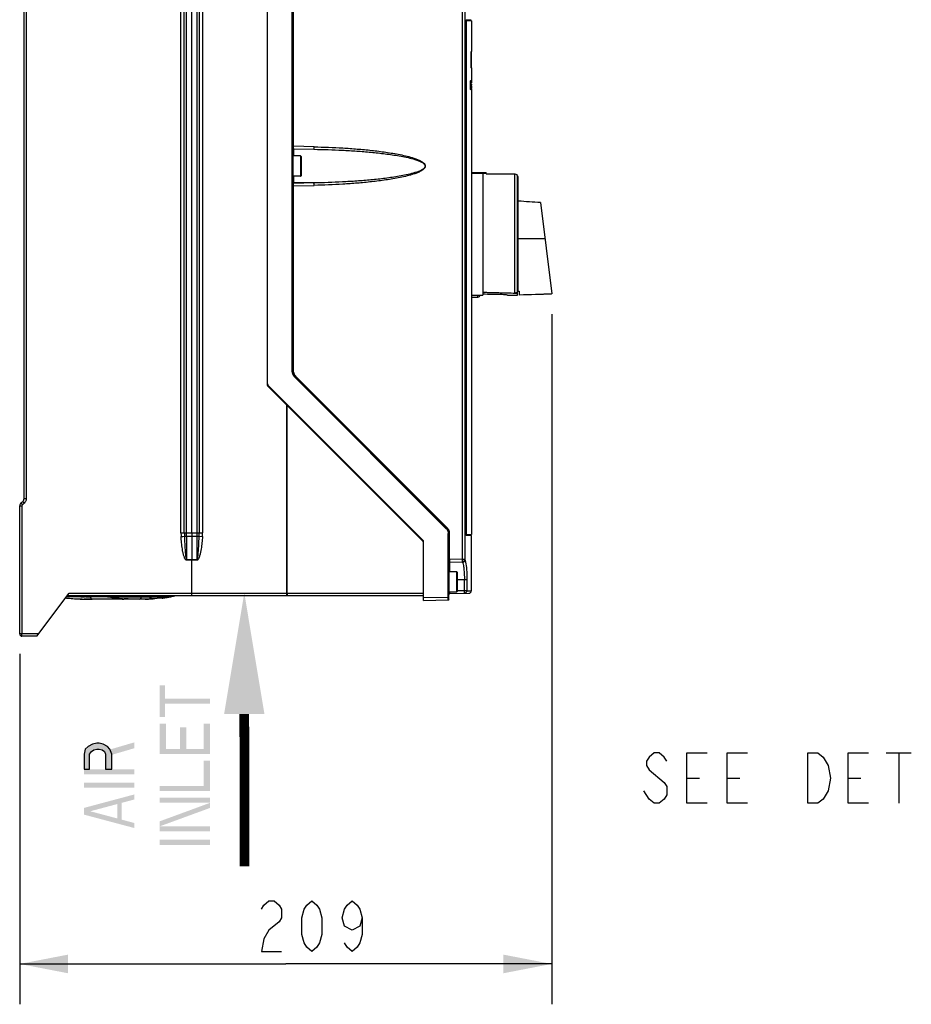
# Model space of a CAD drawing. Header units: inches. Extents: x 0 to 82.7, y 0 to 58.5.
# Tile 32 of 89: x 32.5 to 46.3, y 13 to 28.2. Entities that reach past the tile are written whole.
import ezdxf

# ---------------------------------------------------------------- set-up
doc = ezdxf.new("R2010")
doc.units = ezdxf.units.IN
doc.header["$LTSCALE"] = 4.547244
doc.header["$MEASUREMENT"] = 0
doc.layers.get('0').update_dxf_attribs({"linetype": 'CONTINUOUS'})
doc.styles.get("Standard").update_dxf_attribs({"font": 'txt', "width": 0.8})
doc.dimstyles.new('DIMSTYLE_2', dxfattribs={"dimtxt": 0.78125, "dimasz": 0.75, "dimexe": 0.18, "dimexo": 0.0625, "dimgap": 0.09, "dimtad": 1, "dimdec": 0, "dimzin": 4, "dimdsep": 46, "dimtxsty": 'STANDARD', "dimblk": '_FILLED', "dimblk1": '_FILLED', "dimblk2": '_FILLED', "dimcen": 0.09, "dimadec": 0, "dimazin": 0, "dimtfac": 1, "dimtdec": 0, "dimtofl": 0, "dimtmove": 0, "dimatfit": 3, "dimldrblk": '_FILLED', "dimfxl": 1, "dimtolj": 1, "dimtzin": 4, "dimarcsym": 0})

# ---------------------------------------------------------------- blocks, each defined once
blk = doc.blocks.new('_FILLED')
at = {"color": 0, "linetype": 'BYBLOCK'}
blk.add_solid([(0, 0), (-1, 0.193), (-1, -0.193)], dxfattribs=at)
blk = doc.blocks.new('*D4')
at = {"color": 7, "linetype": 'CONTINUOUS'}
for p, q in [((40.742, 23.669), (40.742, 12.978)), ((32.502, 18.406), (32.502, 12.978)), ((32.502, 13.603), (36.622, 13.603)), ((40.742, 13.603), (36.622, 13.603))]:
    blk.add_line(p, q, dxfattribs=at)
at = {"color": 7, "linetype": 'CONTINUOUS', "xscale": 0.75, "yscale": 0.75, "zscale": 0.75, "rotation": 180}
blk.add_blockref('_FILLED', (32.502, 13.603), dxfattribs=at)
at = {"color": 7, "linetype": 'CONTINUOUS', "xscale": 0.75, "yscale": 0.75, "zscale": 0.75}
blk.add_blockref('_FILLED', (40.742, 13.603), dxfattribs=at)
blk = doc.blocks.new('SYMBOL_1_BL2', base_point=(35.981, 17.234))
at = {"color": 7, "linetype": 'CONTINUOUS', "const_width": 0.15}
blk.add_lwpolyline([(35.981, 17.475), (35.985, 15.117)], dxfattribs=at)
at = {"color": 7, "linetype": 'CONTINUOUS'}
blk.add_solid([(36.293, 17.475), (35.981, 19.35), (35.668, 17.475)], dxfattribs=at)

msp = doc.modelspace()

# ---------------------------------------------------------------- hatches: boundary and pattern name
at = {"linetype": 'CONTINUOUS'}
msp.add_hatch(color=7, dxfattribs=at).paths.add_polyline_path([(33.498, 16.619), (33.581, 16.619), (33.581, 16.854), (33.614, 16.893), (33.648, 16.919), (33.697, 16.932), (33.731, 16.932), (33.781, 16.919), (33.814, 16.893), (33.83, 16.854), (33.83, 16.619), (33.93, 16.619), (33.93, 16.854), (33.897, 16.932), (33.864, 16.971), (33.797, 17.01), (33.731, 17.023), (33.697, 17.023), (33.631, 17.01), (33.564, 16.971), (33.515, 16.932), (33.498, 16.854)])

# ---------------------------------------------------------------- linework, layer by layer
at = {"color": 7, "linetype": 'CONTINUOUS'}
for p, q in [((36.34, 22.565), (36.34, 34.616)), ((36.724, 22.785), (36.724, 34.552)), ((36.734, 22.785), (36.734, 34.579)), ((39.362, 19.872), (39.362, 34.244)), ((39.396, 34.244), (39.396, 19.872)), ((39.399, 34.244), (39.399, 19.861)), ((36.744, 26.269), (36.744, 33.758)), ((35, 20.282), (35, 33.414)), ((35.052, 20.282), (35.052, 33.414)), ((35.088, 20.282), (35.088, 33.414)), ((35.166, 20.282), (35.166, 33.414)), ((35.247, 33.414), (35.247, 20.282)), ((35.282, 33.414), (35.282, 20.282)), ((35.335, 33.414), (35.335, 20.282)), ((32.569, 20.812), (32.569, 33.082)), ((32.603, 33.082), (32.603, 20.812)), ((39.417, 28.227), (39.419, 28.227)), ((39.417, 28.223), (39.417, 28.223)), ((39.417, 20.248), (39.417, 28.223)), ((39.478, 28.221), (39.417, 28.221)), ((39.42, 28.224), (39.418, 28.224)), ((39.419, 28.227), (39.42, 28.227)), ((39.42, 28.227), (39.446, 28.227)), ((39.421, 28.224), (39.42, 28.224)), ((39.433, 28.224), (39.421, 28.224)), ((39.457, 28.224), (39.433, 28.224)), ((39.446, 28.227), (39.47, 28.227)), ((39.472, 28.224), (39.457, 28.224)), ((39.47, 28.227), (39.493, 28.227)), ((39.48, 28.224), (39.472, 28.224)), ((39.478, 28.211), (39.478, 28.221)), ((39.481, 28.224), (39.48, 28.224)), ((39.481, 28.224), (39.486, 28.225)), ((39.493, 28.227), (39.494, 28.227)), ((39.42, 28.211), (39.419, 28.211)), ((39.419, 20.258), (39.419, 28.211)), ((39.498, 28.211), (39.42, 28.211)), ((39.42, 28.211), (39.42, 20.258)), ((39.498, 28.211), (39.498, 27.738)), ((39.499, 27.738), (39.495, 27.738)), ((39.497, 27.71), (39.496, 27.738)), ((39.497, 27.568), (39.497, 27.71)), ((39.5, 27.482), (39.496, 27.482)), ((39.497, 27.511), (39.497, 27.568)), ((39.497, 27.482), (39.497, 27.511)), ((39.498, 27.482), (39.498, 27.253)), ((39.484, 27.148), (39.485, 27.163)), ((39.489, 27.285), (39.485, 27.285)), ((39.485, 27.24), (39.486, 27.285)), ((39.485, 27.224), (39.485, 27.24)), ((39.485, 27.194), (39.485, 27.224)), ((39.485, 27.163), (39.485, 27.194)), ((39.488, 27.224), (39.488, 27.227)), ((39.491, 27.148), (39.49, 27.183)), ((39.496, 27.279), (39.492, 27.279)), ((39.492, 27.181), (39.492, 27.25)), ((39.493, 27.25), (39.493, 27.279)), ((39.493, 27.168), (39.493, 27.177)), ((39.493, 27.168), (39.494, 27.165)), ((39.493, 27.148), (39.493, 27.156)), ((39.494, 27.168), (39.494, 27.176)), ((39.494, 27.148), (39.494, 27.157)), ((39.494, 27.155), (39.494, 27.147)), ((39.495, 27.181), (39.495, 27.156)), ((39.496, 27.25), (39.496, 27.279)), ((39.496, 27.173), (39.496, 27.181)), ((39.496, 27.173), (39.496, 27.168)), ((39.496, 27.168), (39.496, 27.165)), ((39.496, 27.165), (39.496, 27.162)), ((39.497, 27.166), (39.497, 27.17)), ((39.497, 27.166), (39.497, 27.165)), ((39.497, 27.165), (39.497, 27.146)), ((39.498, 27.149), (39.497, 27.164)), ((39.498, 27.233), (39.498, 27.23)), ((39.498, 27.229), (39.498, 27.223)), ((39.498, 27.198), (39.498, 27.212)), ((39.498, 27.198), (39.498, 27.192)), ((39.498, 27.192), (39.498, 27.185)), ((39.498, 27.185), (39.498, 27.178)), ((39.498, 27.178), (39.498, 27.17)), ((39.498, 27.17), (39.498, 27.165)), ((39.499, 27.212), (39.499, 27.243)), ((39.499, 27.234), (39.499, 27.236)), ((39.499, 27.155), (39.499, 27.198)), ((39.499, 27.189), (39.499, 27.194)), ((39.499, 27.184), (39.499, 27.189)), ((39.499, 27.174), (39.499, 27.184)), ((39.499, 27.155), (39.499, 27.167)), ((39.499, 27.155), (39.499, 27.15)), ((39.501, 27.253), (39.501, 27.284)), ((39.487, 27.148), (39.483, 27.148)), ((39.501, 27.145), (39.489, 27.145)), ((39.498, 27.147), (39.498, 20.258)), ((36.744, 26.269), (36.734, 26.269)), ((37.063, 26.261), (36.744, 26.269)), ((36.744, 26.263), (36.744, 26.269)), ((36.852, 26.12), (36.738, 26.12)), ((36.738, 25.805), (36.738, 26.12)), ((36.746, 26.231), (37.058, 26.223)), ((36.746, 26.12), (36.746, 26.231)), ((37.058, 26.223), (36.746, 26.218)), ((36.852, 26.12), (36.852, 25.805)), ((36.86, 26.112), (36.86, 25.813)), ((36.852, 25.805), (36.738, 25.805)), ((36.746, 25.694), (36.746, 25.805)), ((39.498, 25.862), (39.678, 25.862)), ((39.498, 25.854), (39.678, 25.854)), ((39.633, 25.859), (39.676, 25.86)), ((39.678, 25.854), (39.678, 23.964)), ((39.678, 25.853), (39.706, 25.853)), ((39.706, 25.853), (39.706, 25.861)), ((39.709, 25.861), (39.726, 25.862)), ((39.725, 25.841), (39.725, 25.862)), ((39.725, 25.841), (40.174, 25.841)), ((40.174, 23.996), (40.174, 25.841)), ((40.201, 25.83), (40.21, 25.83)), ((40.21, 25.817), (40.21, 25.83)), ((40.214, 23.964), (40.214, 25.814)), ((40.225, 25.799), (40.214, 25.799)), ((40.225, 24.025), (40.225, 25.799)), ((36.744, 25.656), (36.734, 25.656)), ((36.744, 25.656), (37.063, 25.664)), ((36.744, 25.656), (36.744, 25.662)), ((36.744, 22.785), (36.744, 25.656)), ((36.745, 25.692), (36.746, 25.694)), ((37.058, 25.702), (36.746, 25.707)), ((37.058, 25.702), (36.746, 25.694)), ((40.569, 25.396), (40.742, 23.985)), ((40.637, 24.838), (40.225, 24.837)), ((39.498, 23.964), (39.678, 23.964)), ((39.6, 23.932), (39.6, 23.964)), ((40.056, 23.964), (40.214, 23.964)), ((40.241, 24.019), (40.214, 24.019)), ((40.225, 24.025), (40.232, 24.025)), ((40.232, 24.025), (40.241, 24.025)), ((40.241, 24.025), (40.241, 23.964)), ((40.742, 23.981), (40.241, 23.964)), ((39.498, 23.932), (39.6, 23.932)), ((36.744, 22.785), (36.724, 22.785)), ((36.762, 22.693), (39.11, 20.345)), ((39.117, 20.353), (36.769, 22.701)), ((39.123, 20.361), (36.775, 22.71)), ((36.346, 22.551), (38.752, 20.145)), ((36.352, 22.561), (38.758, 20.155)), ((36.641, 19.348), (36.641, 22.256)), ((36.647, 19.348), (36.647, 22.25)), ((32.522, 20.744), (32.549, 20.768)), ((32.569, 20.812), (32.603, 20.812)), ((32.502, 20.7), (32.536, 20.7)), ((32.502, 18.715), (32.502, 20.7)), ((32.536, 20.7), (32.536, 18.718)), ((32.544, 20.717), (32.571, 20.741)), ((35, 20.282), (35.335, 20.282)), ((35.088, 20.226), (35.088, 20.282)), ((35.247, 20.226), (35.088, 20.226)), ((35.088, 20.226), (35.088, 19.864)), ((35.166, 20.282), (35.166, 20.226)), ((35.166, 20.226), (35.167, 19.864)), ((35.247, 20.282), (35.247, 20.226)), ((35.247, 20.226), (35.247, 19.864)), ((35.281, 20.229), (35.333, 20.225)), ((38.758, 19.234), (38.758, 20.155)), ((39.162, 20.269), (39.141, 20.269)), ((39.141, 19.28), (39.141, 20.269)), ((39.151, 19.253), (39.151, 20.269)), ((39.162, 19.868), (39.162, 20.269)), ((39.417, 20.25), (39.477, 20.25)), ((39.417, 20.248), (39.417, 20.248)), ((39.419, 20.244), (39.417, 20.244)), ((39.418, 20.246), (39.433, 20.246)), ((39.498, 20.24), (39.418, 20.24)), ((39.42, 20.244), (39.419, 20.244)), ((39.42, 20.258), (39.498, 20.258)), ((39.446, 20.244), (39.42, 20.244)), ((39.433, 20.246), (39.457, 20.246)), ((39.47, 20.244), (39.446, 20.244)), ((39.457, 20.246), (39.48, 20.246)), ((39.485, 20.244), (39.47, 20.244)), ((39.477, 20.25), (39.478, 20.25)), ((39.478, 20.25), (39.478, 20.258)), ((39.48, 20.246), (39.481, 20.246)), ((39.486, 20.245), (39.481, 20.246)), ((39.494, 20.244), (39.485, 20.244)), ((39.498, 19.384), (39.498, 20.24)), ((35.247, 19.856), (35.087, 19.856)), ((35.247, 19.864), (35.088, 19.864)), ((35.167, 19.864), (35.167, 19.856)), ((35.167, 19.348), (35.167, 19.856)), ((35.247, 19.856), (35.247, 19.864)), ((39.162, 19.868), (39.151, 19.868)), ((39.362, 19.872), (39.162, 19.868)), ((39.163, 19.829), (39.357, 19.832)), ((39.362, 19.872), (39.396, 19.872)), ((39.27, 19.679), (39.155, 19.679)), ((39.155, 19.364), (39.155, 19.679)), ((39.163, 19.679), (39.163, 19.828)), ((39.27, 19.679), (39.27, 19.364)), ((39.277, 19.671), (39.277, 19.372)), ((39.428, 19.553), (39.277, 19.553)), ((39.39, 19.383), (39.39, 19.553)), ((39.428, 19.553), (39.428, 19.383)), ((39.39, 19.383), (39.277, 19.381)), ((39.428, 19.383), (39.39, 19.383)), ((39.428, 19.384), (39.498, 19.384)), ((39.498, 19.384), (39.498, 19.384)), ((32.766, 18.679), (33.268, 19.348)), ((33.861, 19.291), (33.225, 19.291)), ((33.794, 19.294), (33.227, 19.294)), ((33.238, 19.309), (38.758, 19.309)), ((33.268, 19.348), (38.758, 19.348)), ((33.388, 19.259), (33.438, 19.256)), ((33.388, 19.259), (33.388, 19.259)), ((33.438, 19.256), (33.465, 19.255)), ((33.451, 19.291), (33.448, 19.291)), ((33.467, 19.255), (33.454, 19.255)), ((33.465, 19.255), (33.465, 19.255)), ((33.466, 19.255), (33.466, 19.255)), ((34.491, 19.255), (33.5, 19.254)), ((33.527, 19.29), (33.508, 19.291)), ((33.885, 19.29), (33.602, 19.29)), ((33.86, 19.292), (33.861, 19.292)), ((33.892, 19.289), (33.894, 19.289)), ((33.894, 19.289), (33.895, 19.289)), ((33.895, 19.289), (33.9, 19.288)), ((33.9, 19.288), (33.928, 19.282)), ((34.831, 19.294), (33.912, 19.294)), ((33.928, 19.282), (33.957, 19.277)), ((33.957, 19.277), (33.987, 19.272)), ((33.987, 19.272), (34.018, 19.268)), ((34.001, 19.291), (34.834, 19.292)), ((34.118, 19.259), (34.134, 19.258)), ((34.135, 19.259), (34.132, 19.259)), ((34.383, 19.29), (34.526, 19.29)), ((34.491, 19.255), (34.445, 19.254)), ((34.498, 19.256), (34.556, 19.259)), ((34.502, 19.257), (34.51, 19.257)), ((34.751, 19.277), (34.739, 19.275)), ((34.75, 19.277), (34.748, 19.276)), ((34.831, 19.291), (34.828, 19.29)), ((34.832, 19.294), (34.831, 19.294)), ((34.848, 19.294), (34.852, 19.295)), ((34.849, 19.294), (34.848, 19.294)), ((34.852, 19.295), (34.854, 19.296)), ((34.854, 19.296), (34.858, 19.296)), ((34.858, 19.296), (34.863, 19.298)), ((34.86, 19.297), (34.863, 19.298)), ((34.863, 19.298), (34.864, 19.298)), ((34.864, 19.298), (34.884, 19.302)), ((34.884, 19.302), (34.906, 19.308)), ((39.141, 19.28), (38.758, 19.273)), ((38.758, 19.234), (39.14, 19.241)), ((39.151, 19.28), (39.141, 19.28)), ((39.27, 19.364), (39.155, 19.364)), ((39.163, 19.34), (39.458, 19.345)), ((32.795, 18.718), (32.502, 18.718)), ((32.766, 18.679), (32.537, 18.679)), ((45.922, 16.872), (46.313, 16.872)), ((46.117, 16.872), (46.117, 16.091)), ((42.836, 16.481), (43.031, 16.481)), ((43.461, 16.481), (43.656, 16.481)), ((45.336, 16.481), (45.531, 16.481))]:
    msp.add_line(p, q, dxfattribs=at)
for points in [[(39.417, 28.223), (39.417, 28.224), (39.417, 28.225), (39.417, 28.226), (39.417, 28.227), (39.417, 28.227), (39.417, 28.228), (39.417, 28.228)], [(39.497, 27.165), (39.497, 27.165), (39.497, 27.165), (39.497, 27.165), (39.497, 27.165), (39.497, 27.165), (39.497, 27.165), (39.497, 27.165), (39.497, 27.165), (39.497, 27.165)], [(39.417, 20.242), (39.417, 20.242), (39.417, 20.242), (39.417, 20.242), (39.417, 20.242), (39.417, 20.243), (39.417, 20.243), (39.417, 20.244), (39.417, 20.245), (39.417, 20.246), (39.417, 20.247), (39.417, 20.248)], [(33.861, 19.291), (33.863, 19.291), (33.868, 19.291), (33.872, 19.291), (33.876, 19.291), (33.88, 19.291)], [(33.88, 19.291), (33.884, 19.29), (33.887, 19.29), (33.89, 19.29), (33.892, 19.289)], [(33.97, 19.289), (33.969, 19.289), (33.969, 19.289), (33.969, 19.289), (33.97, 19.289), (33.972, 19.289), (33.974, 19.29), (33.977, 19.29), (33.981, 19.291), (33.985, 19.291), (33.989, 19.291), (33.994, 19.291), (33.999, 19.291), (34.001, 19.291)], [(34.018, 19.268), (34.051, 19.265), (34.084, 19.262), (34.118, 19.259)], [(34.134, 19.258), (34.135, 19.258), (34.137, 19.258), (34.138, 19.258), (34.138, 19.258)], [(34.851, 19.295), (34.851, 19.295), (34.851, 19.295), (34.851, 19.295), (34.851, 19.295), (34.852, 19.295), (34.852, 19.295)], [(33.498, 16.619), (33.581, 16.619), (33.581, 16.854), (33.614, 16.893), (33.648, 16.919), (33.697, 16.932), (33.731, 16.932), (33.781, 16.919), (33.814, 16.893), (33.83, 16.854), (33.83, 16.619), (33.93, 16.619), (33.93, 16.854), (33.897, 16.932), (33.864, 16.971), (33.797, 17.01), (33.731, 17.023), (33.697, 17.023), (33.631, 17.01), (33.564, 16.971), (33.515, 16.932), (33.498, 16.854), (33.498, 16.619)], [(42.524, 16.742), (42.485, 16.807), (42.406, 16.872), (42.328, 16.872), (42.25, 16.807), (42.211, 16.742), (42.211, 16.677), (42.25, 16.612), (42.485, 16.416)], [(43.149, 16.091), (42.836, 16.091), (42.836, 16.872), (43.149, 16.872)], [(43.774, 16.091), (43.461, 16.091), (43.461, 16.872), (43.774, 16.872)], [(44.711, 16.872), (44.867, 16.872), (44.946, 16.807)], [(44.946, 16.156), (44.867, 16.091), (44.711, 16.091), (44.711, 16.872)], [(44.946, 16.807), (45.024, 16.677), (45.063, 16.481), (45.024, 16.286), (44.946, 16.156)], [(45.649, 16.091), (45.336, 16.091), (45.336, 16.872), (45.649, 16.872)], [(42.485, 16.416), (42.524, 16.351), (42.524, 16.221), (42.485, 16.156), (42.406, 16.091), (42.328, 16.091), (42.25, 16.156), (42.172, 16.286)], [(36.246, 14.449), (36.285, 14.514), (36.363, 14.579), (36.441, 14.579), (36.519, 14.514), (36.558, 14.449), (36.558, 14.319), (36.519, 14.254), (36.363, 14.124)], [(37.027, 13.798), (36.949, 13.863), (36.91, 13.928), (36.871, 14.058), (36.871, 14.319), (36.91, 14.449), (36.949, 14.514), (37.027, 14.579), (37.105, 14.514), (37.144, 14.449), (37.183, 14.319), (37.183, 14.058), (37.144, 13.928), (37.105, 13.863), (37.027, 13.798)], [(37.808, 14.319), (37.769, 14.189), (37.652, 14.124), (37.535, 14.189), (37.496, 14.319), (37.535, 14.449), (37.574, 14.514), (37.652, 14.579), (37.73, 14.514), (37.769, 14.449), (37.808, 14.319), (37.808, 14.058), (37.769, 13.928), (37.73, 13.863), (37.652, 13.798), (37.574, 13.863), (37.535, 13.928)], [(36.363, 14.124), (36.285, 13.993), (36.246, 13.798), (36.558, 13.798)]]:
    msp.add_lwpolyline(points, dxfattribs=at)
for centre, radius, start, end in [((39.482, 28.221), 0.00394, 99.9964, 180), ((38.667, 27.185), 0.828, 357.9018, 358.0882), ((40.381, 27.163), 0.885, 180.0902, 180.4234), ((41.267, 27.179), 1.77, 180.2584, 180.373), ((39.713, 27.229), 0.215, 179.7365, 180.1901), ((39.96, 27.223), 0.463, 179.2851, 179.7506), ((42.047, 27.214), 2.549, 179.7567, 179.9228), ((36.618, 27.212), 2.88, 359.9942, 0.2175), ((43.756, 27.189), 4.258, 180.0651, 180.1882), ((40.06, 27.176), 0.562, 180.1409, 180.678), ((38.962, 27.234), 0.537, 0.5525, 1.0346), ((38.326, 27.227), 1.173, 0.4534, 0.5881), ((39.588, 27.154), 0.0905, 182.6629, 183.3235), ((36.852, 26.112), 0.00787, 360, 90), ((36.852, 25.813), 0.00787, 270, 0), ((39.79, 22.223), 3.639, 91.5518, 91.7827), ((39.755, 23.507), 2.354, 91.1949, 91.5518), ((39.686, 26.811), 0.951, 271.185, 271.3843), ((39.686, 26.8), 0.947, 271.1946, 272.3769), ((29.081, -132.577), 158.39, 85.84074, 85.96517), ((39.6, 23.964), 0.0315, 270, 360), ((40.175, 24.034), 0.0379, 268.6677, 273.7331), ((40.175, 24.034), 0.0378, 294.1188, 299.2932), ((40.172, 24.036), 0.042, 345.2834, 359.9991), ((36.852, 22.785), 0.118, 180, 225), ((36.851, 22.785), 0.107, 199.9753, 204.9915), ((36.38, 22.589), 0.0394, 180, 225), ((36.858, 22.788), 0.135, 219.9366, 224.8087), ((36.855, 22.788), 0.112, 219.696, 224.4974), ((36.36, 22.565), 0.0197, 180, 224.9999), ((32.561, 20.7), 0.0591, 131.4233, 180), ((32.51, 20.812), 0.0591, 311.4225, 360), ((33.966, 21.971), 1.895, 221.264, 221.4073), ((39.032, 20.267), 0.11, 39.934, 44.8123), ((39.033, 20.269), 0.118, 0, 45), ((39.036, 20.27), 0.105, 19.974, 25.0477), ((35.812, 20.281), 0.812, 179.9141, 183.9403), ((33.984, 34.665), 14.476, 274.0304, 274.2351), ((36.782, 20.281), 1.729, 179.9418, 181.7083), ((33.573, 20.281), 1.709, 358.2701, 0.0584), ((34.531, 20.281), 0.804, 356.0116, 0.0867), ((38.738, 20.131), 0.0197, 30.0099, 45), ((39.025, 20.269), 0.136, 0.2967, 5.133), ((39.482, 20.25), 0.00394, 180, 260.0036), ((39.163, 19.817), 0.0118, 91, 180), ((40.42, 19.869), 1.258, 180.0336, 180.265), ((39.928, 19.866), 0.767, 180.2111, 181.2919), ((39.356, 19.872), 0.0394, 271, 360), ((39.27, 19.671), 0.00787, 360, 90), ((39.359, 19.863), 0.0402, 272.9361, 280.1222), ((39.27, 19.372), 0.00787, 270, 0), ((39.458, 19.384), 0.0394, 271, 359.7519), ((33.44, 20.949), 1.691, 262.2587, 263.2897), ((33.436, 20.897), 1.639, 262.1563, 262.4283), ((33.439, 20.926), 1.668, 262.429, 262.9377), ((33.469, 21.218), 1.961, 263.3626, 266.6201), ((33.498, 21.659), 2.403, 266.5468, 267.0424), ((33.514, 21.982), 2.726, 267.0522, 267.9042), ((33.531, 22.428), 3.172, 267.8945, 268.2525), ((33.543, 22.814), 3.559, 268.2525, 268.568), ((33.455, 19.29), 0.0354, 256.9797, 268.739), ((33.556, 24.656), 5.366, 268.8748, 269.4848), ((33.555, 23.288), 4.033, 268.5678, 268.8442), ((33.5, 21.35), 2.096, 268.739, 270), ((33.468, 19.288), 0.0335, 262.5633, 268.6936), ((33.567, 23.884), 4.629, 268.8442, 269.0834), ((33.586, 25.114), 5.859, 269.0905, 269.4645), ((33.599, 30.17), 10.88, 269.6198, 270.0161), ((33.62, 29.167), 9.912, 269.485, 270.031), ((33.794, 19.504), 0.21, 269.9907, 271.0644), ((34.157, 20.423), 1.161, 253.6806, 254.4372), ((34.16, 20.433), 1.171, 254.4382, 255.8171), ((33.86, 19.035), 0.257, 85.7987, 90.0168), ((33.892, 19.375), 0.0796, 255.8527, 257.759), ((33.88, 19.19), 0.101, 77.6705, 79.262), ((34.16, 20.465), 1.204, 257.6362, 258.0054), ((33.911, 19.518), 0.224, 269.0879, 270.0096), ((34.164, 20.485), 1.225, 258.009, 259.4954), ((34.17, 20.516), 1.256, 259.4929, 260.2358), ((34.178, 20.565), 1.306, 260.2442, 262.0843), ((34.183, 20.547), 1.288, 260.2072, 260.851), ((34.187, 20.574), 1.315, 260.851, 261.4579), ((34.194, 20.616), 1.358, 261.461, 262.567), ((34.001, 19.033), 0.259, 90.0093, 91.0343), ((34.187, 20.628), 1.37, 262.0767, 262.7649), ((34.205, 20.776), 1.519, 262.8086, 265.5988), ((34.212, 20.765), 1.507, 262.6023, 265.2713), ((34.234, 21.017), 1.761, 265.2428, 266.3139), ((34.231, 21.108), 1.852, 265.5772, 267.0304), ((34.089, 21.092), 1.837, 269.9967, 270.1285), ((34.09, 20.898), 1.643, 270.101, 270.8293), ((34.445, 21.35), 2.096, 270, 271.261), ((34.49, 19.29), 0.0354, 271.261, 360), ((34.414, 22.428), 3.172, 271.7475, 272.1055), ((34.431, 21.982), 2.726, 272.0958, 272.9478), ((34.555, 19.274), 0.0159, 263.8814, 272.5895), ((34.505, 20.926), 1.668, 277.0623, 277.571), ((34.51, 20.889), 1.63, 277.571, 278.079), ((34.445, 21.35), 2.096, 278.08, 278.4107), ((34.514, 20.864), 1.604, 278.0798, 278.3822), ((34.52, 20.82), 1.56, 278.4498, 279.6591), ((34.518, 20.855), 1.595, 278.4103, 278.746), ((34.443, 21.341), 2.087, 278.7544, 279.0572), ((34.403, 21.591), 2.341, 279.055, 279.2625), ((34.382, 21.721), 2.472, 279.2615, 279.4706), ((34.526, 20.785), 1.524, 279.6627, 280.0013), ((34.394, 21.649), 2.399, 279.4617, 280.4482), ((34.53, 20.765), 1.505, 280.0006, 280.7018), ((34.818, 19.311), 0.0234, 237.3069, 243.6544), ((34.533, 20.747), 1.486, 280.7026, 281.065), ((34.694, 19.923), 0.647, 281.0602, 281.3159), ((34.745, 19.674), 0.392, 281.2444, 282.2737), ((34.827, 19.326), 0.0349, 269.9863, 280.9529), ((34.612, 20.459), 1.189, 280.5217, 280.6585), ((34.445, 21.35), 2.096, 280.6529, 281.1271), ((34.84, 19.328), 0.0351, 281.1689, 287.7846), ((34.842, 19.328), 0.0354, 281.1271, 289.8907), ((34.957, 18.854), 0.453, 103.1553, 103.3804), ((35.086, 18.299), 1.023, 102.7482, 103.1265), ((34.546, 20.702), 1.44, 282.7144, 283.1268), ((34.548, 20.696), 1.433, 283.1269, 283.3824), ((34.549, 20.689), 1.427, 283.3823, 283.8649), ((34.551, 20.683), 1.42, 283.8651, 284.1134), ((34.552, 20.677), 1.414, 284.1131, 284.6581), ((39.14, 19.253), 0.0118, 271, 360), ((38.358, 19.275), 0.784, 359.9658, 0.3394), ((38.341, 19.275), 0.8, 359.6083, 359.9682), ((39.163, 19.328), 0.0118, 91, 180), ((32.537, 18.715), 0.0354, 179.9999, 270)]:
    msp.add_arc(centre, radius, start, end, dxfattribs=at)
for centre, major_axis, ratio, start_param, end_param in [((28.474, 26.765), (0.002, 50.601), 0.21793, 4.726565, 4.731623), ((28.474, 29.592), (-0.002, 48.419), 0.22775, 4.661884, 4.663467), ((28.474, 29.592), (-0.002, 48.419), 0.22775, 4.663533, 4.664733), ((28.474, 25.131), (0.002, 48.42), 0.227747, -1.528491, -1.527859), ((42.959, 24.909), (10.8, 0), 0.087489, -1.879416, -1.831553), ((42.914, 24.909), (10.8, 0), 0.087489, -1.875046, -1.823477), ((41.758, 24.909), (10.8, 0), 0.087489, -1.764555, -1.738244), ((3.583, 24.754), (50.961, 0.194), 0.026107, -0.76805, -0.753804)]:
    msp.add_ellipse(centre, major_axis=major_axis, ratio=ratio, start_param=start_param, end_param=end_param, dxfattribs=at)
for points, knots in [([(39.417, 28.223), (39.417, 28.224), (39.417, 28.225), (39.417, 28.23), (39.417, 28.229)], [0, 0, 0, 0, 0.463226, 1, 1, 1, 1]), ([(39.49, 27.145), (39.49, 27.145), (39.49, 27.146), (39.49, 27.147), (39.49, 27.148)], [0, 0, 0, 0, 0.245087, 1, 1, 1, 1]), ([(39.493, 27.145), (39.493, 27.145), (39.493, 27.147), (39.493, 27.147), (39.493, 27.148)], [0, 0, 0, 0, 0.246222, 1, 1, 1, 1]), ([(39.497, 27.145), (39.496, 27.145), (39.496, 27.146), (39.496, 27.147), (39.496, 27.147)], [0, 0, 0, 0, 0.217118, 1, 1, 1, 1]), ([(39.498, 27.145), (39.498, 27.145), (39.498, 27.147), (39.498, 27.147), (39.498, 27.148)], [0, 0, 0, 0, 0.21082, 1, 1, 1, 1]), ([(36.746, 26.231), (36.745, 26.232), (36.745, 26.243), (36.744, 26.254), (36.744, 26.263)], [0, 0, 0, 0, 0.143437, 1, 1, 1, 1]), ([(37.058, 26.223), (37.06, 26.228), (37.061, 26.241), (37.063, 26.253), (37.063, 26.261)], [0, 0, 0, 0, 0.379479, 1, 1, 1, 1]), ([(37.063, 26.261), (37.211, 26.257), (37.434, 26.249), (37.731, 26.228), (37.953, 26.207), (38.137, 26.184), (38.284, 26.161), (38.394, 26.141), (38.503, 26.117), (38.592, 26.092), (38.662, 26.066), (38.713, 26.043), (38.753, 26.018), (38.779, 25.991), (38.788, 25.962), (38.779, 25.934), (38.753, 25.907), (38.713, 25.882), (38.662, 25.859), (38.592, 25.833), (38.503, 25.808), (38.394, 25.784), (38.284, 25.764), (38.137, 25.741), (37.953, 25.718), (37.731, 25.697), (37.434, 25.676), (37.211, 25.668), (37.063, 25.664)], [0, 0, 0, 0, 0.124935, 0.187407, 0.24988, 0.312357, 0.3436, 0.374845, 0.406094, 0.437347, 0.452984, 0.468626, 0.484275, 0.492159, 0.499995, 0.507873, 0.51573, 0.531375, 0.547017, 0.562653, 0.593906, 0.625155, 0.6564, 0.687643, 0.75012, 0.812593, 0.875065, 1, 1, 1, 1]), ([(36.746, 26.231), (36.743, 26.231), (36.737, 26.228), (36.734, 26.222), (36.734, 26.22)], [0, 0, 0, 0, 0.506695, 1, 1, 1, 1]), ([(36.746, 26.218), (36.743, 26.218), (36.737, 26.216), (36.734, 26.21), (36.734, 26.207)], [0, 0, 0, 0, 0.506925, 1, 1, 1, 1]), ([(37.058, 26.223), (37.205, 26.22), (37.427, 26.213), (37.722, 26.196), (37.942, 26.178), (38.163, 26.154), (38.345, 26.128), (38.491, 26.1), (38.598, 26.074), (38.687, 26.044), (38.751, 26.012), (38.78, 25.981), (38.78, 25.962)], [0, 0, 0, 0, 0.250163, 0.375241, 0.500314, 0.625384, 0.750451, 0.812993, 0.875539, 0.938075, 0.969341, 1, 1, 1, 1]), ([(38.78, 25.962), (38.78, 25.944), (38.751, 25.913), (38.687, 25.881), (38.598, 25.851), (38.491, 25.825), (38.345, 25.797), (38.163, 25.771), (37.942, 25.747), (37.722, 25.729), (37.427, 25.712), (37.205, 25.704), (37.058, 25.702)], [0, 0, 0, 0, 0.030642, 0.061907, 0.124444, 0.186991, 0.249534, 0.374604, 0.499677, 0.624752, 0.749832, 1, 1, 1, 1]), ([(40.174, 25.841), (40.182, 25.841), (40.197, 25.836), (40.207, 25.824), (40.21, 25.817)], [0, 0, 0, 0, 0.499867, 1, 1, 1, 1]), ([(36.746, 25.707), (36.743, 25.707), (36.737, 25.709), (36.734, 25.715), (36.734, 25.718)], [0, 0, 0, 0, 0.506925, 1, 1, 1, 1]), ([(36.746, 25.694), (36.743, 25.694), (36.737, 25.696), (36.734, 25.702), (36.734, 25.705)], [0, 0, 0, 0, 0.506925, 1, 1, 1, 1]), ([(36.744, 25.662), (36.744, 25.665), (36.745, 25.675), (36.745, 25.685), (36.745, 25.692)], [0, 0, 0, 0, 0.315124, 1, 1, 1, 1]), ([(37.063, 25.664), (37.063, 25.672), (37.061, 25.684), (37.06, 25.697), (37.058, 25.702)], [0, 0, 0, 0, 0.620314, 1, 1, 1, 1]), ([(39.958, 23.977), (39.97, 23.977), (39.992, 23.976), (40.022, 23.974), (40.042, 23.97), (40.053, 23.969), (40.056, 23.966)], [0, 0, 0, 0, 0.363748, 0.677489, 0.899274, 1, 1, 1, 1]), ([(36.769, 22.701), (36.769, 22.7), (36.765, 22.697), (36.764, 22.695), (36.762, 22.693)], [0, 0, 0, 0, 0.293618, 1, 1, 1, 1]), ([(36.775, 22.71), (36.774, 22.708), (36.772, 22.705), (36.768, 22.702), (36.769, 22.701)], [0, 0, 0, 0, 0.70597, 1, 1, 1, 1]), ([(36.354, 22.559), (36.352, 22.557), (36.351, 22.555), (36.345, 22.552), (36.346, 22.551)], [0, 0, 0, 0, 0.72553, 1, 1, 1, 1]), ([(37.588, 21.325), (37.586, 21.323), (37.585, 21.32), (37.581, 21.316), (37.582, 21.315)], [0, 0, 0, 0, 0.717651, 1, 1, 1, 1]), ([(32.522, 20.744), (32.521, 20.743), (32.525, 20.741), (32.527, 20.737), (32.534, 20.729), (32.539, 20.724), (32.541, 20.721)], [0, 0, 0, 0, 0.073656, 0.284435, 0.606258, 1, 1, 1, 1]), ([(32.549, 20.768), (32.548, 20.767), (32.553, 20.764), (32.555, 20.759), (32.563, 20.751), (32.568, 20.745), (32.571, 20.741)], [0, 0, 0, 0, 0.076098, 0.292201, 0.616268, 1, 1, 1, 1]), ([(39.11, 20.345), (39.112, 20.346), (39.113, 20.349), (39.118, 20.352), (39.117, 20.353)], [0, 0, 0, 0, 0.706164, 1, 1, 1, 1]), ([(39.123, 20.361), (39.122, 20.36), (39.121, 20.357), (39.116, 20.354), (39.117, 20.353)], [0, 0, 0, 0, 0.706169, 1, 1, 1, 1]), ([(35.087, 19.856), (35.08, 19.856), (35.066, 19.869), (35.053, 19.898), (35.041, 19.937), (35.03, 19.984), (35.019, 20.048), (35.009, 20.128), (35.004, 20.193), (35.002, 20.225)], [0, 0, 0, 0, 0.060739, 0.123252, 0.248418, 0.373673, 0.498941, 0.749463, 1, 1, 1, 1]), ([(35.053, 20.229), (35.054, 20.198), (35.056, 20.152), (35.058, 20.091), (35.061, 20.045), (35.064, 19.999), (35.067, 19.961), (35.071, 19.93), (35.074, 19.907), (35.077, 19.888), (35.081, 19.874), (35.084, 19.865), (35.088, 19.864)], [0, 0, 0, 0, 0.250063, 0.375098, 0.500136, 0.625178, 0.750224, 0.81275, 0.87528, 0.937842, 0.968763, 1, 1, 1, 1]), ([(35.088, 20.226), (35.084, 20.226), (35.073, 20.226), (35.061, 20.227), (35.053, 20.229)], [0, 0, 0, 0, 0.305476, 1, 1, 1, 1]), ([(35.247, 19.864), (35.25, 19.865), (35.254, 19.874), (35.257, 19.888), (35.261, 19.907), (35.264, 19.93), (35.267, 19.961), (35.27, 19.999), (35.273, 20.045), (35.276, 20.091), (35.279, 20.152), (35.28, 20.198), (35.281, 20.229)], [0, 0, 0, 0, 0.030426, 0.061705, 0.124256, 0.186818, 0.249376, 0.374487, 0.499595, 0.6247, 0.749801, 1, 1, 1, 1]), ([(35.281, 20.229), (35.279, 20.228), (35.268, 20.226), (35.256, 20.226), (35.247, 20.226)], [0, 0, 0, 0, 0.177253, 1, 1, 1, 1]), ([(35.333, 20.225), (35.331, 20.193), (35.325, 20.128), (35.315, 20.048), (35.304, 19.984), (35.293, 19.936), (35.28, 19.893), (35.262, 19.858), (35.247, 19.856)], [0, 0, 0, 0, 0.251376, 0.502737, 0.628423, 0.754094, 0.879678, 1, 1, 1, 1]), ([(38.758, 20.153), (38.757, 20.152), (38.755, 20.15), (38.752, 20.148), (38.752, 20.146)], [0, 0, 0, 0, 0.359622, 1, 1, 1, 1]), ([(39.418, 20.24), (39.417, 20.24), (39.417, 20.243), (39.417, 20.245), (39.417, 20.246)], [0, 0, 0, 0, 0.268735, 1, 1, 1, 1]), ([(39.163, 19.829), (39.163, 19.829), (39.163, 19.831), (39.162, 19.834), (39.162, 19.841), (39.162, 19.846), (39.162, 19.848)], [0, 0, 0, 0, 0.070362, 0.268628, 0.585186, 1, 1, 1, 1]), ([(39.357, 19.832), (39.358, 19.832), (39.36, 19.837), (39.361, 19.845), (39.362, 19.857), (39.362, 19.867), (39.362, 19.872)], [0, 0, 0, 0, 0.092199, 0.308549, 0.626433, 1, 1, 1, 1]), ([(39.396, 19.871), (39.396, 19.861), (39.387, 19.84), (39.367, 19.831), (39.357, 19.831)], [0, 0, 0, 0, 0.499443, 1, 1, 1, 1]), ([(39.357, 19.831), (39.357, 19.831), (39.358, 19.828), (39.359, 19.825), (39.361, 19.823)], [0, 0, 0, 0, 0.140266, 1, 1, 1, 1]), ([(39.399, 19.861), (39.399, 19.862), (39.397, 19.865), (39.396, 19.868), (39.396, 19.871)], [0, 0, 0, 0, 0.356549, 1, 1, 1, 1]), ([(39.403, 19.852), (39.403, 19.85), (39.406, 19.843), (39.408, 19.835), (39.409, 19.829)], [0, 0, 0, 0, 0.218494, 1, 1, 1, 1]), ([(39.409, 19.829), (39.418, 19.791), (39.426, 19.698), (39.428, 19.606), (39.428, 19.553)], [0, 0, 0, 0, 0.423006, 1, 1, 1, 1]), ([(39.364, 19.815), (39.37, 19.802), (39.377, 19.768), (39.388, 19.681), (39.39, 19.606), (39.39, 19.553)], [0, 0, 0, 0, 0.15906, 0.3926, 1, 1, 1, 1]), ([(39.39, 19.344), (39.39, 19.344), (39.39, 19.345), (39.39, 19.347), (39.39, 19.351), (39.39, 19.358), (39.39, 19.369), (39.39, 19.378), (39.39, 19.383)], [0, 0, 0, 0, 0.019558, 0.076469, 0.168957, 0.293199, 0.61748, 1, 1, 1, 1]), ([(39.428, 19.383), (39.428, 19.373), (39.42, 19.352), (39.4, 19.344), (39.39, 19.344)], [0, 0, 0, 0, 0.501114, 1, 1, 1, 1]), ([(33.388, 19.259), (33.407, 19.258), (33.414, 19.257), (33.475, 19.255), (33.467, 19.255)], [0, 0, 0, 0, 0.711867, 1, 1, 1, 1]), ([(33.625, 19.255), (33.619, 19.255), (33.605, 19.266), (33.602, 19.282), (33.602, 19.29)], [0, 0, 0, 0, 0.432526, 1, 1, 1, 1]), ([(33.794, 19.294), (33.794, 19.294), (33.792, 19.298), (33.791, 19.302), (33.79, 19.306)], [0, 0, 0, 0, 0.157839, 1, 1, 1, 1]), ([(33.82, 19.309), (33.822, 19.309), (33.826, 19.307), (33.831, 19.305), (33.833, 19.302), (33.83, 19.298), (33.825, 19.297), (33.815, 19.294), (33.805, 19.294), (33.798, 19.294)], [0, 0, 0, 0, 0.141646, 0.238141, 0.295394, 0.352926, 0.450822, 0.595533, 1, 1, 1, 1]), ([(33.908, 19.294), (33.905, 19.294), (33.894, 19.294), (33.883, 19.295), (33.875, 19.297)], [0, 0, 0, 0, 0.274502, 1, 1, 1, 1]), ([(33.879, 19.291), (33.881, 19.291), (33.888, 19.291), (33.894, 19.29), (33.899, 19.289)], [0, 0, 0, 0, 0.273595, 1, 1, 1, 1]), ([(33.912, 19.294), (33.911, 19.294), (33.911, 19.298), (33.91, 19.302), (33.91, 19.306)], [0, 0, 0, 0, 0.14015, 1, 1, 1, 1]), ([(33.964, 19.278), (33.962, 19.279), (33.958, 19.28), (33.953, 19.281), (33.952, 19.285), (33.957, 19.287), (33.963, 19.289), (33.977, 19.291), (33.988, 19.292), (33.996, 19.292)], [0, 0, 0, 0, 0.127008, 0.203168, 0.241157, 0.30558, 0.420434, 0.582129, 1, 1, 1, 1]), ([(33.964, 19.278), (33.97, 19.279), (33.977, 19.283), (33.981, 19.289), (33.983, 19.291)], [0, 0, 0, 0, 0.725456, 1, 1, 1, 1]), ([(34.089, 19.255), (34.089, 19.255), (34.092, 19.256), (34.092, 19.259), (34.093, 19.261)], [0, 0, 0, 0, 0.159459, 1, 1, 1, 1]), ([(34.135, 19.259), (34.137, 19.258), (34.141, 19.258), (34.144, 19.258), (34.148, 19.257), (34.144, 19.256), (34.14, 19.256), (34.133, 19.255), (34.124, 19.255), (34.117, 19.255), (34.114, 19.255)], [0, 0, 0, 0, 0.148328, 0.239254, 0.26925, 0.308193, 0.407414, 0.562134, 0.763598, 1, 1, 1, 1]), ([(34.358, 19.255), (34.365, 19.255), (34.38, 19.265), (34.383, 19.282), (34.383, 19.29)], [0, 0, 0, 0, 0.449304, 1, 1, 1, 1]), ([(34.554, 19.259), (34.551, 19.259), (34.538, 19.264), (34.532, 19.28), (34.531, 19.291)], [0, 0, 0, 0, 0.210767, 1, 1, 1, 1]), ([(34.834, 19.292), (34.834, 19.292), (34.834, 19.291), (34.832, 19.291), (34.831, 19.291)], [0, 0, 0, 0, 0.088742, 1, 1, 1, 1]), ([(34.844, 19.295), (34.843, 19.295), (34.839, 19.295), (34.835, 19.294), (34.832, 19.294)], [0, 0, 0, 0, 0.326964, 1, 1, 1, 1]), ([(34.91, 19.309), (34.905, 19.308), (34.883, 19.303), (34.861, 19.298), (34.844, 19.295)], [0, 0, 0, 0, 0.235372, 1, 1, 1, 1]), ([(35.167, 19.309), (35.167, 19.309), (35.168, 19.311), (35.167, 19.312), (35.167, 19.316), (35.167, 19.323), (35.167, 19.334), (35.167, 19.343), (35.167, 19.348)], [0, 0, 0, 0, 0.019274, 0.076112, 0.168589, 0.292858, 0.617281, 1, 1, 1, 1]), ([(36.647, 19.348), (36.647, 19.339), (36.646, 19.326), (36.644, 19.314), (36.642, 19.309), (36.641, 19.309)], [0, 0, 0, 0, 0.687475, 0.904058, 1, 1, 1, 1]), ([(36.641, 19.309), (36.641, 19.309), (36.641, 19.311), (36.641, 19.312), (36.641, 19.316), (36.641, 19.323), (36.641, 19.334), (36.641, 19.343), (36.641, 19.348)], [0, 0, 0, 0, 0.019641, 0.076749, 0.169303, 0.293737, 0.617963, 1, 1, 1, 1]), ([(39.14, 19.241), (39.141, 19.241), (39.14, 19.245), (39.141, 19.249), (39.141, 19.259), (39.141, 19.266), (39.141, 19.27)], [0, 0, 0, 0, 0.073624, 0.280322, 0.599893, 1, 1, 1, 1]), ([(39.163, 19.34), (39.163, 19.34), (39.164, 19.343), (39.163, 19.347), (39.163, 19.355), (39.163, 19.361), (39.163, 19.364)], [0, 0, 0, 0, 0.069852, 0.273342, 0.592476, 1, 1, 1, 1]), ([(32.537, 18.679), (32.537, 18.679), (32.537, 18.681), (32.537, 18.682), (32.537, 18.686), (32.537, 18.693), (32.536, 18.704), (32.536, 18.713), (32.536, 18.718)], [0, 0, 0, 0, 0.019725, 0.07668, 0.169177, 0.293407, 0.617613, 1, 1, 1, 1])]:
    msp.add_open_spline(points, degree=3, knots=knots, dxfattribs=at)
for points in [[(39.574, 25.854), (39.593, 25.856), (39.613, 25.858), (39.633, 25.859)], [(40.191, 23.999), (40.187, 23.997), (40.182, 23.996), (40.178, 23.996)], [(40.206, 24.012), (40.203, 24.008), (40.199, 24.004), (40.194, 24.001)], [(40.212, 24.025), (40.211, 24.021), (40.209, 24.016), (40.206, 24.012)], [(36.732, 22.74), (36.727, 22.754), (36.724, 22.77), (36.724, 22.785)], [(36.754, 22.701), (36.745, 22.713), (36.737, 22.726), (36.732, 22.74)], [(36.751, 22.748), (36.747, 22.76), (36.744, 22.772), (36.744, 22.785)], [(36.769, 22.716), (36.763, 22.724), (36.758, 22.731), (36.754, 22.74)], [(32.593, 20.769), (32.588, 20.759), (32.58, 20.749), (32.571, 20.741)], [(32.603, 20.812), (32.603, 20.797), (32.6, 20.782), (32.593, 20.769)], [(32.544, 20.717), (32.54, 20.713), (32.536, 20.706), (32.536, 20.7)], [(39.117, 20.338), (39.122, 20.331), (39.128, 20.323), (39.131, 20.315)], [(39.154, 20.314), (39.147, 20.332), (39.137, 20.348), (39.123, 20.361)], [(39.135, 20.306), (39.139, 20.294), (39.141, 20.282), (39.141, 20.269)], [(39.161, 20.281), (39.16, 20.292), (39.158, 20.303), (39.154, 20.314)], [(35.088, 19.864), (35.088, 19.861), (35.088, 19.859), (35.087, 19.856)], [(39.398, 19.851), (39.394, 19.838), (39.38, 19.826), (39.366, 19.823)], [(39.399, 19.861), (39.399, 19.857), (39.398, 19.854), (39.398, 19.851)], [(39.399, 19.861), (39.4, 19.858), (39.402, 19.855), (39.403, 19.852)], [(39.361, 19.823), (39.362, 19.82), (39.363, 19.818), (39.364, 19.815)], [(33.234, 19.271), (33.285, 19.265), (33.337, 19.261), (33.388, 19.259)], [(33.873, 19.298), (33.875, 19.298), (33.877, 19.299), (33.879, 19.3)], [(33.879, 19.3), (33.884, 19.302), (33.888, 19.305), (33.891, 19.309)], [(33.902, 19.288), (33.9, 19.288), (33.897, 19.288), (33.895, 19.289)], [(34.358, 19.255), (34.279, 19.255), (34.2, 19.255), (34.121, 19.26)], [(34.383, 19.29), (34.337, 19.29), (34.291, 19.29), (34.245, 19.291)], [(34.71, 19.271), (34.659, 19.265), (34.608, 19.261), (34.557, 19.259)], [(34.818, 19.288), (34.815, 19.288), (34.811, 19.289), (34.808, 19.29)], [(34.831, 19.294), (34.836, 19.295), (34.841, 19.297), (34.845, 19.3)], [(34.845, 19.3), (34.848, 19.303), (34.851, 19.306), (34.853, 19.309)]]:
    msp.add_open_spline(points, degree=3, dxfattribs=at)
for points in [[(34.67, 17.427), (34.753, 17.427), (34.67, 17.921), (34.753, 17.921)], [(34.753, 17.635), (35.451, 17.635), (34.753, 17.713), (35.451, 17.713)], [(34.67, 16.932), (34.77, 16.932), (34.67, 17.323), (34.77, 17.323)], [(34.986, 16.932), (35.085, 16.932), (34.986, 17.27), (35.085, 17.27)], [(35.351, 16.932), (35.451, 16.932), (35.351, 17.323), (35.451, 17.323)], [(33.88, 16.828), (34.279, 16.945), (33.88, 16.919), (34.279, 17.036)], [(34.67, 16.854), (35.451, 16.854), (34.67, 16.932), (35.451, 16.932)], [(35.351, 16.359), (35.451, 16.359), (35.351, 16.75), (35.451, 16.75)], [(33.498, 16.541), (34.279, 16.541), (33.498, 16.619), (34.279, 16.619)], [(33.498, 16.333), (34.279, 16.333), (33.498, 16.411), (34.279, 16.411)], [(34.67, 16.281), (35.451, 16.281), (34.67, 16.359), (35.451, 16.359)], [(34.279, 16.151), (34.279, 16.229), (33.498, 15.942), (33.498, 16.02)], [(34.67, 16.099), (35.451, 16.099), (34.67, 16.177), (35.451, 16.177)], [(34.013, 15.812), (34.08, 15.812), (34.013, 16.125), (34.08, 16.125)], [(34.67, 15.734), (35.451, 16.02), (34.67, 15.812), (35.451, 16.099)], [(34.279, 15.708), (33.498, 15.916), (34.279, 15.786), (33.498, 15.994)], [(34.67, 15.656), (35.451, 15.656), (34.67, 15.734), (35.451, 15.734)], [(34.67, 15.448), (35.451, 15.448), (34.67, 15.526), (35.451, 15.526)]]:
    msp.add_solid(points, dxfattribs=at)

# ---------------------------------------------------------------- block references
msp.add_blockref('SYMBOL_1_BL2', (35.981, 17.234), dxfattribs=at)

# ---------------------------------------------------------------- dimensions: what is measured, and where the dimension line sits
dim = msp.add_linear_dim(base=(32.502, 13.603), p1=(40.742, 23.669), p2=(32.502, 18.406), angle=180, dimstyle='DIMSTYLE_2', dxfattribs=at)
dim.commit()
dim.dimension.update_dxf_attribs({"geometry": '*D4', "text_midpoint": (36.09, 13.798), "dimtype": 160})

doc.saveas('drawing.dxf')
